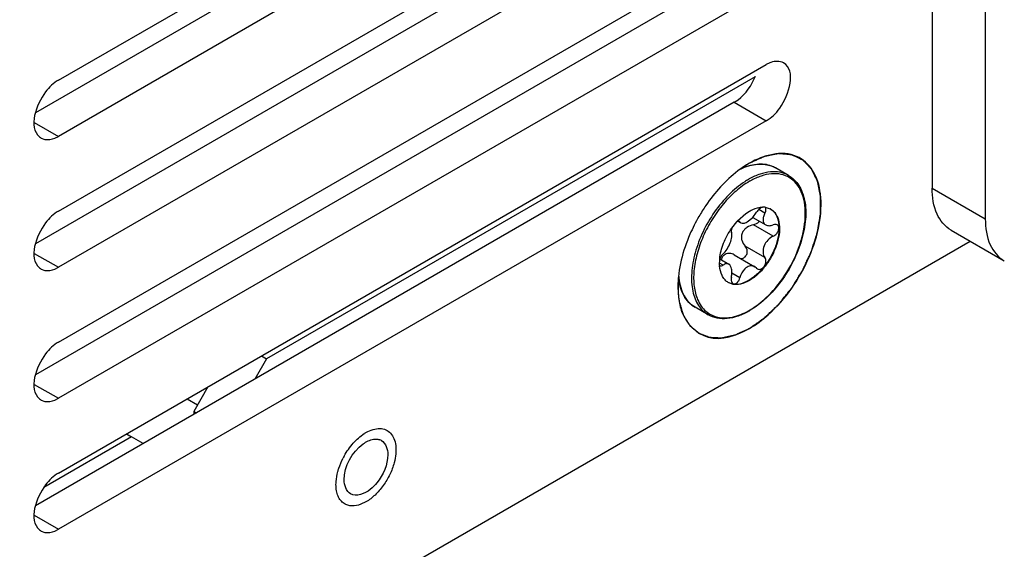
# Model space of a CAD drawing. Header units: inches. Extents: x 0 to 34, y 0 to 22.
# Tile 64 of 127: x 7.78 to 8.102, y 7.281 to 7.455. Entities that reach past the tile are written whole.
import ezdxf

# ---------------------------------------------------------------- set-up
doc = ezdxf.new("R2010")
doc.units = ezdxf.units.IN
doc.header["$LTSCALE"] = 1.87
doc.header["$MEASUREMENT"] = 0
doc.layers.get('0').update_dxf_attribs({"linetype": 'CONTINUOUS'})
doc.layers.add('02___PRT_ALL_AXES', color=7, linetype='CONTINUOUS')
doc.layers.add('COSMETIC', color=7, linetype='CONTINUOUS')

msp = doc.modelspace()

# ---------------------------------------------------------------- linework, layer by layer
at = {"color": 7, "linetype": 'CONTINUOUS'}
for p, q in [((8.0786563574, 9.0783287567), (8.0786563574, 7.3995501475)), ((8.0207129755, 7.4360260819), (7.8608716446, 7.3437357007)), ((8.0317089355, 7.4037313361), (8.0316907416, 7.403741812)), ((8.0786563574, 7.3995501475), (8.0960556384, 7.3895040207)), ((8.0149711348, 7.3888528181), (8.0177362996, 7.39131424)), ((8.0177362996, 7.39131424), (8.0188919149, 7.3920603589)), ((8.0199380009, 7.3900406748), (8.0211906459, 7.391696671)), ((8.0239620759, 7.3914492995), (8.0219243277, 7.3926258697)), ((8.0240303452, 7.3933496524), (8.0256554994, 7.3928443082)), ((8.0130828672, 7.3865076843), (8.0147575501, 7.3886184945)), ((8.0151262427, 7.3887630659), (8.0147586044, 7.3886188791)), ((8.015125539, 7.388761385), (8.0160784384, 7.3882111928)), ((8.0155699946, 7.3887171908), (8.0151262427, 7.3887630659)), ((8.0157388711, 7.3885488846), (8.015337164, 7.3887808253)), ((8.0157388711, 7.3885488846), (8.0155699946, 7.3887171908)), ((8.0157388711, 7.3885488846), (8.016077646, 7.3882116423)), ((8.0181159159, 7.3885662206), (8.0199380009, 7.3900406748)), ((8.0199374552, 7.3900414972), (8.0241978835, 7.3875815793)), ((8.0202271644, 7.3876068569), (8.0216547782, 7.3882927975)), ((8.0266879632, 7.3838764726), (8.0202271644, 7.3876068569)), ((8.0216547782, 7.3882927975), (8.0221169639, 7.3887832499)), ((8.084868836, 7.3858180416), (8.102268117, 7.3757719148)), ((5.6845152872, 5.9927089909), (8.0910821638, 7.382230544)), ((8.013897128, 7.3777560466), (8.0206062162, 7.3738823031)), ((8.0239620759, 7.3768509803), (8.017501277, 7.3805813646)), ((8.0179153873, 7.3799893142), (8.017501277, 7.3805813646)), ((8.0102415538, 7.3743805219), (8.009082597, 7.375049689)), ((8.0090942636, 7.3744350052), (8.009136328, 7.3763225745)), ((8.0090973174, 7.3744363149), (8.0093315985, 7.3741920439)), ((8.0091744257, 7.3764244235), (8.0120970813, 7.3747369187)), ((8.0157388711, 7.3702554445), (8.0131322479, 7.3717604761)), ((8.0211906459, 7.3734032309), (8.0206052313, 7.3738828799)), ((8.0211906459, 7.3734032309), (8.0214838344, 7.3731631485)), ((8.0132998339, 7.3681894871), (8.0119521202, 7.3687112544)), ((8.0119837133, 7.3686998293), (8.0133254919, 7.3682495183)), ((7.8934083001, 7.2969458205), (7.8917049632, 7.2961343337))]:
    msp.add_line(p, q, dxfattribs=at)
at = {"color": 3, "linetype": 'CONTINUOUS'}
msp.add_line((8.0960556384, 9.0682826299), (8.0960556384, 7.3895040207), dxfattribs=at)
at = {"color": 7, "linetype": 'CONTINUOUS'}
for centre, radius, start, end in [((8.0250404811, 7.3865442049), 0.0212742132, 113.7432828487, 116.0115502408), ((8.023011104, 7.3985299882), 0.0088537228, 64.7991871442, 65.5808502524), ((8.0230360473, 7.398582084), 0.0087959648, 60.0030363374, 64.8017095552), ((8.0273178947, 7.3961265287), 0.00878146, 60.1347025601, 60.951207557), ((8.0314653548, 7.3800591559), 0.0258318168, 120.0141311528, 123.1453646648), ((8.0308089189, 7.381186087), 0.0245276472, 119.2102646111, 120.0031452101), ((8.0309276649, 7.3809803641), 0.0240692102, 119.2099226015, 120.0031470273), ((8.0232827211, 7.3875630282), 0.005835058, 84.2451874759, 90.9704792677), ((8.0235815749, 7.3927424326), 0.0006861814, 60.0171525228, 65.3761140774), ((8.0233098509, 7.3878954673), 0.0055015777, 83.5504864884, 84.1791479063), ((8.0233171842, 7.3879596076), 0.0054370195, 82.4629301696, 83.5513525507), ((8.0235151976, 7.3887359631), 0.0046324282, 59.9957442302, 62.4820872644), ((8.0304637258, 7.3745169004), 0.0211077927, 137.2206713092, 138.0813142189), ((8.020842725, 7.3750236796), 0.0117632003, 182.8684929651, 184.109560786), ((8.0244194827, 7.3749559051), 0.0153441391, 174.461864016, 174.8900166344), ((8.0135170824, 7.3748480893), 0.0046202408, 160.0504454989, 161.3661374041), ((8.020585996, 7.3750060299), 0.0115058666, 184.1135139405, 184.2814044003), ((8.0169309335, 7.3724980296), 0.0212752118, 183.994903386, 186.2467593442), ((8.0142680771, 7.3727215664), 0.0046310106, 235.9053955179, 239.9935478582), ((8.0142671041, 7.3734216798), 0.005257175, 259.6820807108, 261.2394302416), ((8.0068561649, 7.380478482), 0.0240692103, 299.2099226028, 300.0031470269), ((8.0063137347, 7.3810169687), 0.0249508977, 300.0021760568, 300.4659275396), ((7.9002350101, 7.3077946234), 0.0136437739, 120.023389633, 122.8458830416), ((7.9071989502, 7.3003110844), 0.023938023, 150.9602996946, 152.8883440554)]:
    msp.add_arc(centre, radius, start, end, dxfattribs=at)
for points, knots in [([(8.016361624, 7.4061004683), (8.0169686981, 7.406362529), (8.0192481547, 7.4072206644), (8.021746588, 7.4075948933), (8.0235162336, 7.407425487)], [0, 0, 0, 0, 0.2711085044, 1, 1, 1, 1]), ([(8.0266713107, 7.4065917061), (8.025955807, 7.4069165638), (8.0243867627, 7.4073876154), (8.0218507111, 7.4075018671), (8.0191568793, 7.4070502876), (8.0173743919, 7.4064132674), (8.0164746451, 7.4060177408)], [0, 0, 0, 0, 0.2244808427, 0.4619603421, 0.7192279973, 1, 1, 1, 1]), ([(8.0235162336, 7.407425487), (8.0242105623, 7.4073590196), (8.0255723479, 7.407094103), (8.0268458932, 7.4065391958), (8.0274336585, 7.4061998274)], [0, 0, 0, 0, 0.5068300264, 1, 1, 1, 1]), ([(8.0315817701, 7.4038033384), (8.0307321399, 7.4042752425), (8.0287948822, 7.4049550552), (8.0255934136, 7.4050377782), (8.0221824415, 7.4042450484), (8.0199582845, 7.403220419), (8.0188390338, 7.4025946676)], [0, 0, 0, 0, 0.2186775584, 0.4524992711, 0.7114791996, 1, 1, 1, 1]), ([(8.0188919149, 7.3596345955), (8.0214703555, 7.3611233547), (8.0263547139, 7.365227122), (8.0320653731, 7.3729982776), (8.0354117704, 7.3805269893), (8.0368697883, 7.3866717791), (8.0372734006, 7.39097478), (8.0369909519, 7.3949095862), (8.0360196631, 7.3983405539), (8.034364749, 7.4011398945), (8.0320543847, 7.4031617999), (8.0292018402, 7.4042663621), (8.0259843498, 7.4044125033), (8.022548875, 7.4036454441), (8.0203089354, 7.4026191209), (8.0191816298, 7.4019888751)], [0, 0, 0, 0, 0.1381047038, 0.291136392, 0.4443817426, 0.5164655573, 0.5833527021, 0.6440786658, 0.6984477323, 0.7473281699, 0.7928534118, 0.8381684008, 0.8864872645, 0.9400931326, 1, 1, 1, 1]), ([(8.0317089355, 7.4037313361), (8.0323749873, 7.4033467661), (8.0336349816, 7.4023853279), (8.0351510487, 7.4004834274), (8.0362820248, 7.3981732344), (8.0372965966, 7.3944926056), (8.0374502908, 7.3891519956), (8.03610272, 7.3823871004), (8.0333583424, 7.3755114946), (8.0294345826, 7.3690683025), (8.0246482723, 7.363570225), (8.0209003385, 7.3606497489), (8.0189644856, 7.3595110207)], [0, 0, 0, 0, 0.0441093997, 0.0897732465, 0.1383041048, 0.1906130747, 0.3077229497, 0.4405731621, 0.5838866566, 0.7301274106, 0.8711916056, 1, 1, 1, 1]), ([(8.0173414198, 7.4016877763), (8.0154639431, 7.4004634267), (8.0118515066, 7.3974317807), (8.0072596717, 7.3918695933), (8.0035348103, 7.3854600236), (8.0009694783, 7.3786977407), (7.9997592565, 7.3721038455), (7.9999765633, 7.366937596), (8.0009940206, 7.363404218), (8.0020961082, 7.3612047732), (8.0035500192, 7.3594036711), (8.0047477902, 7.3584937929), (8.0053789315, 7.3581293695)], [0, 0, 0, 0, 0.131699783, 0.2747582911, 0.4219593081, 0.5653472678, 0.69760721, 0.8135975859, 0.8651173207, 0.9126743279, 0.9571778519, 1, 1, 1, 1]), ([(8.0188919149, 7.4018242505), (8.0173242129, 7.400919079), (8.0142502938, 7.3986639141), (8.0101554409, 7.3944439), (8.0065555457, 7.3894424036), (8.0036581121, 7.3839444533), (8.0016269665, 7.3782625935), (8.0005793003, 7.3727139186), (8.0005739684, 7.3676072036), (8.0013389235, 7.3644650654), (8.0019287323, 7.3631024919)], [0, 0, 0, 0, 0.1202431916, 0.2514466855, 0.3891801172, 0.528158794, 0.6629245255, 0.7885440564, 0.9013780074, 1, 1, 1, 1]), ([(8.0848688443, 7.3858180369), (8.0828454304, 7.3869863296), (8.0793515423, 7.391362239), (8.0786563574, 7.3966853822), (8.0786563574, 7.3995501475)], [0, 0, 0, 0, 0.4492148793, 1, 1, 1, 1]), ([(8.0258557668, 7.3927269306), (8.0265252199, 7.3922941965), (8.0277174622, 7.390957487), (8.0285536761, 7.3882343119), (8.0285762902, 7.3849821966), (8.0278100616, 7.3814206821), (8.0263228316, 7.377816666), (8.0242302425, 7.3744518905), (8.0217014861, 7.3715950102), (8.0197318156, 7.3700843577), (8.0187179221, 7.3694989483)], [0, 0, 0, 0, 0.087295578, 0.1877061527, 0.305844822, 0.4398918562, 0.5841082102, 0.7307870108, 0.8717880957, 1, 1, 1, 1]), ([(8.0188919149, 7.3920603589), (8.0192512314, 7.3922678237), (8.0205874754, 7.3929580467), (8.022092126, 7.3933799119), (8.0231838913, 7.3933972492)], [0, 0, 0, 0, 0.2753558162, 1, 1, 1, 1]), ([(8.0258317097, 7.3927475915), (8.0261738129, 7.3925500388), (8.0268222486, 7.3920535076), (8.0278997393, 7.390690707), (8.0287025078, 7.3883521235), (8.0287735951, 7.3850924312), (8.0280424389, 7.3814975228), (8.0265660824, 7.3778465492), (8.0244653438, 7.3744294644), (8.0219130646, 7.3715260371), (8.019919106, 7.3699915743), (8.0188919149, 7.3693984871)], [0, 0, 0, 0, 0.0428775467, 0.0875260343, 0.1869334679, 0.3042500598, 0.4379793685, 0.5823885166, 0.7296076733, 0.8712612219, 1, 1, 1, 1]), ([(8.0231831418, 7.3933950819), (8.0227817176, 7.3932940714), (8.0220041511, 7.3927949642), (8.0214302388, 7.3921048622), (8.0211906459, 7.391696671)], [0, 0, 0, 0, 0.4665399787, 1, 1, 1, 1]), ([(8.0239620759, 7.3914492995), (8.0237548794, 7.3910680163), (8.0234318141, 7.3903195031), (8.0232501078, 7.3891921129), (8.0234780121, 7.3881920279), (8.0239381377, 7.3877315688), (8.024194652, 7.3875834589)], [0, 0, 0, 0, 0.3051982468, 0.568482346, 0.7916767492, 1, 1, 1, 1]), ([(8.0239620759, 7.3914492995), (8.0240657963, 7.391640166), (8.0242271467, 7.3920135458), (8.024321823, 7.3925666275), (8.0242403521, 7.3930446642), (8.024038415, 7.393270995), (8.0239244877, 7.3933367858)], [0, 0, 0, 0, 0.3163939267, 0.5871094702, 0.8083829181, 1, 1, 1, 1]), ([(8.016077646, 7.3882116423), (8.0163313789, 7.3880651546), (8.0168672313, 7.3880466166), (8.017540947, 7.3882637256), (8.0179193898, 7.3884527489), (8.0181159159, 7.3885662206)], [0, 0, 0, 0, 0.4111021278, 0.6815773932, 1, 1, 1, 1]), ([(8.0202271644, 7.3876068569), (8.0194408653, 7.3874460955), (8.0182794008, 7.3869765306), (8.0170656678, 7.3858964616), (8.0164312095, 7.3848518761), (8.0161954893, 7.383672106), (8.0163883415, 7.3821448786), (8.0169884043, 7.381118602), (8.017501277, 7.3805813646)], [0, 0, 0, 0, 0.2564068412, 0.3861052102, 0.5141072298, 0.6396366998, 0.7627063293, 1, 1, 1, 1]), ([(8.024194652, 7.3875834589), (8.0245305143, 7.3873895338), (8.02540845, 7.3872092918), (8.0262548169, 7.3874070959), (8.0266879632, 7.3875715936)], [0, 0, 0, 0, 0.4556470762, 1, 1, 1, 1]), ([(8.0279508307, 7.3875563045), (8.0277785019, 7.3876557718), (8.0273354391, 7.3877542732), (8.0269052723, 7.3876541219), (8.0266879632, 7.3875715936)], [0, 0, 0, 0, 0.4612013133, 1, 1, 1, 1]), ([(8.0266879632, 7.3838764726), (8.0270715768, 7.3840436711), (8.0277650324, 7.3845808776), (8.0283234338, 7.3854966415), (8.0285053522, 7.3862852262), (8.0284854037, 7.3868196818), (8.0283045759, 7.3872717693), (8.0280762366, 7.3874839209), (8.0279508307, 7.3875563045)], [0, 0, 0, 0, 0.2752124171, 0.5582571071, 0.6876597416, 0.8028836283, 0.9047720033, 1, 1, 1, 1]), ([(8.0091469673, 7.3764367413), (8.0093160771, 7.3781809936), (8.0102611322, 7.3817423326), (8.0120031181, 7.384968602), (8.0130828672, 7.3865076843)], [0, 0, 0, 0, 0.4824320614, 1, 1, 1, 1]), ([(8.0102415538, 7.3780756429), (8.0107528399, 7.3785139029), (8.0116529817, 7.3796678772), (8.0126016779, 7.3815729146), (8.0131047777, 7.3832434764), (8.0131621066, 7.3844200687), (8.0130592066, 7.3849066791), (8.0129674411, 7.3851011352)], [0, 0, 0, 0, 0.2578880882, 0.5508194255, 0.8139856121, 0.9176562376, 1, 1, 1, 1]), ([(8.0130844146, 7.3865052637), (8.0129865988, 7.3862457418), (8.0128593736, 7.3857852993), (8.0128820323, 7.3852821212), (8.0129674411, 7.3851011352)], [0, 0, 0, 0, 0.5808608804, 1, 1, 1, 1]), ([(8.0266879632, 7.3838764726), (8.0260186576, 7.3835847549), (8.0247742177, 7.3826795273), (8.0235379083, 7.3807904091), (8.0231549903, 7.3786734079), (8.0235896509, 7.3773349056), (8.0239620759, 7.3768509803)], [0, 0, 0, 0, 0.2591369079, 0.5305283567, 0.783267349, 1, 1, 1, 1]), ([(8.0102415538, 7.3780756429), (8.0100075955, 7.3778751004), (8.0095879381, 7.3773520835), (8.0092942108, 7.376755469), (8.0091740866, 7.3764244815)], [0, 0, 0, 0, 0.4667055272, 1, 1, 1, 1]), ([(8.0109520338, 7.3779250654), (8.0106400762, 7.377744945), (8.0100795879, 7.377213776), (8.0097502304, 7.3765308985), (8.0096218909, 7.3761661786)], [0, 0, 0, 0, 0.4823140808, 1, 1, 1, 1]), ([(8.0138955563, 7.3777569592), (8.0134447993, 7.3780172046), (8.0126829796, 7.378285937), (8.0116491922, 7.3782319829), (8.0111689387, 7.3780503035), (8.0109520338, 7.3779250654)], [0, 0, 0, 0, 0.5085515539, 0.7552805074, 1, 1, 1, 1]), ([(8.0159646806, 7.3765615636), (8.0163269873, 7.3765321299), (8.0171190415, 7.3767156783), (8.017955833, 7.3776128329), (8.0182715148, 7.3788162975), (8.01809043, 7.3796360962), (8.0179153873, 7.3799893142)], [0, 0, 0, 0, 0.2326265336, 0.4855244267, 0.7477193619, 1, 1, 1, 1]), ([(8.012094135, 7.3747386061), (8.0119670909, 7.3748119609), (8.0116769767, 7.3749143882), (8.0111981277, 7.3748902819), (8.0107059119, 7.3747053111), (8.0103968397, 7.3745012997), (8.0102415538, 7.3743805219)], [0, 0, 0, 0, 0.2200614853, 0.4483008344, 0.7048977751, 1, 1, 1, 1]), ([(8.0129674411, 7.370502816), (8.0130670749, 7.3709596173), (8.013177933, 7.3718549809), (8.013082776, 7.3733273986), (8.0126254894, 7.3744318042), (8.012094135, 7.3747386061)], [0, 0, 0, 0, 0.3112493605, 0.5915383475, 1, 1, 1, 1]), ([(8.0214838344, 7.3731631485), (8.0216474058, 7.3730686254), (8.0220493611, 7.3729609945), (8.0226842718, 7.3731035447), (8.0232831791, 7.3734946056), (8.0237896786, 7.3740794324), (8.0241481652, 7.3747935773), (8.024367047, 7.3757361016), (8.0242300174, 7.3765028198), (8.0239620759, 7.3768509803)], [0, 0, 0, 0, 0.1015121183, 0.2129191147, 0.3398999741, 0.4797211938, 0.6242722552, 0.7639350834, 1, 1, 1, 1]), ([(8.0116721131, 7.3688865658), (8.0113012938, 7.3691375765), (8.0106096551, 7.3697712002), (8.0095317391, 7.3714872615), (8.0091932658, 7.3730647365), (8.0091122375, 7.3741470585)], [0, 0, 0, 0, 0.2229146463, 0.4596972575, 1, 1, 1, 1]), ([(8.0093315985, 7.3741920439), (8.0094542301, 7.3741212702), (8.0098107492, 7.3740917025), (8.0100975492, 7.3742685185), (8.0102415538, 7.3743805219)], [0, 0, 0, 0, 0.4369721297, 1, 1, 1, 1]), ([(8.0181159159, 7.3737887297), (8.0178299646, 7.373623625), (8.0166892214, 7.3727183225), (8.0160127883, 7.3713322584), (8.0157388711, 7.3702554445)], [0, 0, 0, 0, 0.2290940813, 1, 1, 1, 1]), ([(8.0206052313, 7.3738828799), (8.0202492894, 7.3740883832), (8.0193600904, 7.374303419), (8.0185055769, 7.374013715), (8.0181159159, 7.3737887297)], [0, 0, 0, 0, 0.4773840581, 1, 1, 1, 1]), ([(8.0011036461, 7.3605978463), (8.0003485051, 7.3610338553), (7.9989279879, 7.3621579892), (7.9972933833, 7.3644235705), (7.9961637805, 7.3671879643), (7.9957710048, 7.3692153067), (7.9956492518, 7.370279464)], [0, 0, 0, 0, 0.2273425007, 0.464862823, 0.7207416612, 1, 1, 1, 1]), ([(7.9957820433, 7.3701830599), (7.9958986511, 7.3691198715), (7.9962789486, 7.3671012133), (7.9973839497, 7.3643571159), (7.998980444, 7.3621244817), (8.0003679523, 7.361022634), (8.0011036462, 7.3605978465)], [0, 0, 0, 0, 0.2825690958, 0.5394105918, 0.7755636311, 1, 1, 1, 1]), ([(8.0129674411, 7.370502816), (8.0129175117, 7.3702738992), (8.0128138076, 7.3695434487), (8.0130258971, 7.3686033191), (8.0134829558, 7.368339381)], [0, 0, 0, 0, 0.3074413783, 1, 1, 1, 1]), ([(8.0188919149, 7.3693984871), (8.0179807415, 7.3688723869), (8.0161755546, 7.3680849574), (8.0141660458, 7.3679960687), (8.0132998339, 7.3681894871)], [0, 0, 0, 0, 0.5424308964, 1, 1, 1, 1]), ([(8.0134664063, 7.368225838), (8.0138682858, 7.3681638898), (8.0157031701, 7.368095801), (8.0174923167, 7.3687912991), (8.0187179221, 7.3694989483)], [0, 0, 0, 0, 0.2231932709, 1, 1, 1, 1]), ([(8.0134829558, 7.368339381), (8.0135719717, 7.3682879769), (8.0137765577, 7.3682168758), (8.0142480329, 7.3682410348), (8.0148505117, 7.3685999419), (8.0154082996, 7.3693186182), (8.0156554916, 7.3699276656), (8.0157388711, 7.3702554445)], [0, 0, 0, 0, 0.0926230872, 0.1895890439, 0.4168265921, 0.6952413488, 1, 1, 1, 1]), ([(8.0019287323, 7.3631024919), (8.002247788, 7.3623654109), (8.0030026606, 7.3609885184), (8.0045392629, 7.359265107), (8.0064059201, 7.3580142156), (8.0093363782, 7.3570017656), (8.0136950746, 7.3571779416), (8.0169566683, 7.3585499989), (8.0186022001, 7.3594699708)], [0, 0, 0, 0, 0.1233743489, 0.2391583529, 0.3513732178, 0.4647313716, 0.7104105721, 1, 1, 1, 1]), ([(8.0187900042, 7.3594093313), (8.0176262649, 7.3587374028), (8.0153039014, 7.3576331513), (8.011718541, 7.3567732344), (8.0083275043, 7.3568641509), (8.0062759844, 7.357611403), (8.0053789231, 7.358129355)], [0, 0, 0, 0, 0.2865090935, 0.5446462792, 0.7791462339, 1, 1, 1, 1]), ([(7.8934083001, 7.3196076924), (7.8941434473, 7.3200321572), (7.8956035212, 7.3206995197), (7.8978573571, 7.3210719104), (7.8999164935, 7.3206716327), (7.9015842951, 7.3194715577), (7.902700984, 7.317614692), (7.9032491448, 7.3152713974), (7.9032408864, 7.3125666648), (7.9028871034, 7.3106908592), (7.9026296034, 7.3097253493)], [0, 0, 0, 0, 0.1354084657, 0.2535001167, 0.3589050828, 0.4611997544, 0.5714504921, 0.6971540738, 0.8406057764, 1, 1, 1, 1]), ([(7.8862703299, 7.3119309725), (7.8871069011, 7.3134378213), (7.889018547, 7.3161633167), (7.8915080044, 7.3184012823), (7.892834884, 7.3192572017)], [0, 0, 0, 0, 0.5218787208, 1, 1, 1, 1]), ([(7.8841869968, 7.3068281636), (7.8842857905, 7.3071985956), (7.8847348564, 7.3087056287), (7.8853495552, 7.3101621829), (7.8858912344, 7.3112202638)], [0, 0, 0, 0, 0.2438715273, 1, 1, 1, 1]), ([(7.8835951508, 7.3025764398), (7.8835942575, 7.3029155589), (7.883646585, 7.3043488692), (7.8839050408, 7.3057709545), (7.8841869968, 7.3068281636)], [0, 0, 0, 0, 0.2366040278, 1, 1, 1, 1]), ([(7.9026296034, 7.3097253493), (7.9022765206, 7.3084014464), (7.9012861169, 7.3057865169), (7.8991641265, 7.3022140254), (7.8965426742, 7.2991689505), (7.894475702, 7.297562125), (7.8934083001, 7.2969458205)], [0, 0, 0, 0, 0.2552501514, 0.5173943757, 0.7703885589, 1, 1, 1, 1]), ([(7.886270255, 7.2963798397), (7.8858421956, 7.2966565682), (7.8850473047, 7.2973852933), (7.8842038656, 7.2988426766), (7.8836988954, 7.3006159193), (7.8835969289, 7.3019014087), (7.8835951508, 7.3025764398)], [0, 0, 0, 0, 0.2179415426, 0.4519710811, 0.7113746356, 1, 1, 1, 1]), ([(7.8917049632, 7.2961343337), (7.8907685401, 7.2957841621), (7.8893012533, 7.2954730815), (7.8874345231, 7.2957751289), (7.8866296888, 7.2961474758), (7.886270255, 7.2963798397)], [0, 0, 0, 0, 0.533776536, 0.7714864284, 1, 1, 1, 1])]:
    msp.add_open_spline(points, degree=3, knots=knots, dxfattribs=at)
at = {"color": 3, "linetype": 'CONTINUOUS'}
msp.add_open_spline([(8.0960556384, 7.3895040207), (8.0960556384, 7.3866392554), (8.0967508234, 7.3813161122), (8.1002447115, 7.3769402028), (8.1022681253, 7.3757719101)], degree=3, knots=[0, 0, 0, 0, 0.5507851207, 1, 1, 1, 1], dxfattribs=at)
at = {"color": 7, "linetype": 'CONTINUOUS'}
msp.add_open_spline([(7.9956492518, 7.370279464), (7.9956484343, 7.3702866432), (7.9956476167, 7.3702938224), (7.9956467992, 7.3703010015)], degree=3, dxfattribs=at)
at = {"layer": '02___PRT_ALL_AXES', "color": 7, "linetype": 'CONTINUOUS'}
for p, q in [((7.7927931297, 7.4349172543), (8.0243706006, 7.5686271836)), ((8.0243706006, 7.5502566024), (7.7927931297, 7.4165466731)), ((7.7927931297, 7.3920525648), (8.0243706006, 7.5257624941)), ((8.0243706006, 7.5073919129), (7.7927931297, 7.3736819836)), ((7.7927931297, 7.3491878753), (8.0243706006, 7.4828978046)), ((8.0243706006, 7.4645272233), (7.7927931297, 7.330817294)), ((7.7927931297, 7.3063231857), (8.0243706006, 7.440033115)), ((8.0139310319, 7.4276902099), (8.0243706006, 7.4216625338)), ((7.7848669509, 7.4211231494), (7.7927931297, 7.4165466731)), ((8.0243706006, 7.4216625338), (7.7927931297, 7.2879526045)), ((7.7915653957, 7.4159495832), (7.7927931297, 7.4165466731)), ((7.7871598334, 7.4159940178), (7.7883193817, 7.4155537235)), ((8.0317089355, 7.4037313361), (8.0274336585, 7.4061998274)), ((7.7848669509, 7.3782584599), (7.7927931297, 7.3736819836)), ((7.7871598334, 7.3731293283), (7.7883193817, 7.372689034)), ((7.7915653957, 7.3730848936), (7.7927931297, 7.3736819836)), ((7.9954724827, 7.3672073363), (7.9956716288, 7.3638131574)), ((8.0053789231, 7.358129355), (8.0011036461, 7.3605978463)), ((7.8608716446, 7.3437357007), (7.8570436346, 7.3371053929)), ((7.8592304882, 7.3446832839), (7.8608716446, 7.3437357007)), ((7.7848669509, 7.3353937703), (7.7927931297, 7.330817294)), ((7.7871598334, 7.3302646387), (7.7883193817, 7.3298243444)), ((7.7915653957, 7.3302202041), (7.7927931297, 7.330817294)), ((7.8349504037, 7.3306642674), (7.8382915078, 7.3287351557)), ((7.8370346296, 7.326558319), (7.8379056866, 7.3260553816)), ((7.8166774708, 7.3182185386), (7.7879975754, 7.3016591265)), ((7.8150363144, 7.3191661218), (7.8166774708, 7.3182185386)), ((7.8205054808, 7.3160087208), (7.8166774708, 7.3182185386)), ((7.7848669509, 7.2925290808), (7.7927931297, 7.2879526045)), ((7.7915653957, 7.2873555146), (7.7927931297, 7.2879526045)), ((7.7871598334, 7.2873999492), (7.7883193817, 7.2869596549))]:
    msp.add_line(p, q, dxfattribs=at)
at = {"layer": '02___PRT_ALL_AXES', "color": 3, "linetype": 'CONTINUOUS'}
for p, q in [((8.0139310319, 7.5562842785), (7.785261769, 7.424253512)), ((8.0139310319, 7.513419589), (7.785261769, 7.3813888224)), ((8.0139310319, 7.4705548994), (7.785261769, 7.3385241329)), ((8.0139310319, 7.4276902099), (7.785261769, 7.2956594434)), ((8.0139310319, 7.4276902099), (8.015158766, 7.4285108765)), ((7.8416328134, 7.334522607), (7.8370346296, 7.326558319)), ((7.8370346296, 7.326558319), (7.8370346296, 7.3255524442))]:
    msp.add_line(p, q, dxfattribs=at)
at = {"layer": '02___PRT_ALL_AXES', "color": 7, "linetype": 'CONTINUOUS'}
for centre, radius, start, end in [((7.7890516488, 7.4192532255), 0.0037684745, 228.8869128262, 239.8668691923), ((8.0515955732, 7.3618594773), 0.0568784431, 145.6773322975, 150.011124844), ((7.7890516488, 7.3763885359), 0.0037684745, 228.8869128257, 239.8668691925), ((7.7890516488, 7.3335238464), 0.0037684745, 228.8869128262, 239.866869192), ((7.8967507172, 7.3140615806), 0.0034071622, 60.0322894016, 68.7846021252), ((7.7890516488, 7.2906591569), 0.0037684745, 228.8869128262, 239.866869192)]:
    msp.add_arc(centre, radius, start, end, dxfattribs=at)
for points, knots in [([(8.0300038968, 7.4405857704), (8.0288255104, 7.4412693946), (8.026578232, 7.4411583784), (8.0248634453, 7.4403176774), (8.0243706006, 7.440033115)], [0, 0, 0, 0, 0.7053484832, 1, 1, 1, 1]), ([(8.0243706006, 7.4216625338), (8.0261100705, 7.422666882), (8.0309799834, 7.4270794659), (8.0342928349, 7.4380976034), (8.0300038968, 7.4405857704)], [0, 0, 0, 0, 0.2883009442, 1, 1, 1, 1]), ([(7.7927931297, 7.4349172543), (7.7911408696, 7.43396326), (7.786330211, 7.42953031), (7.7828590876, 7.4196527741), (7.7865736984, 7.416414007)], [0, 0, 0, 0, 0.2790882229, 1, 1, 1, 1]), ([(8.0250193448, 7.3581711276), (8.0307754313, 7.363291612), (8.0375434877, 7.3731240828), (8.04204925, 7.3872640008), (8.0426805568, 7.3971378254), (8.0403995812, 7.4054148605), (8.0323224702, 7.4128213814), (8.0233932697, 7.4103694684), (8.0188942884, 7.4077723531)], [0, 0, 0, 0, 0.3083877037, 0.4590625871, 0.591108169, 0.6996543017, 0.7920553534, 1, 1, 1, 1]), ([(8.0188919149, 7.4077709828), (8.0175667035, 7.4070058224), (8.0120515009, 7.4032474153), (8.0075125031, 7.3981652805), (8.0046210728, 7.3939305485)], [0, 0, 0, 0, 0.2298376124, 1, 1, 1, 1]), ([(7.7927931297, 7.3920525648), (7.7911408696, 7.3910985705), (7.786330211, 7.3866656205), (7.7828590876, 7.3767880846), (7.7865736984, 7.3735493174)], [0, 0, 0, 0, 0.2790882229, 1, 1, 1, 1]), ([(8.0023318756, 7.3902891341), (8.0012537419, 7.3884209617), (7.9976282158, 7.3812222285), (7.9954724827, 7.3731231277), (7.9954724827, 7.3672073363)], [0, 0, 0, 0, 0.2671894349, 1, 1, 1, 1]), ([(7.9967802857, 7.3590533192), (7.9981358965, 7.3553444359), (8.0054488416, 7.3480021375), (8.0148923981, 7.3513785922), (8.0188919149, 7.3536878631)], [0, 0, 0, 0, 0.4609288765, 1, 1, 1, 1]), ([(7.7927931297, 7.3491878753), (7.7911408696, 7.348233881), (7.786330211, 7.3438009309), (7.7828590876, 7.333923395), (7.7865736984, 7.3306846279)], [0, 0, 0, 0, 0.2790882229, 1, 1, 1, 1]), ([(7.8862745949, 7.3041578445), (7.8862745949, 7.3085893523), (7.88947561, 7.3145492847), (7.8946421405, 7.3172356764), (7.8958597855, 7.3174256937)], [0, 0, 0, 0, 0.7824141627, 1, 1, 1, 1]), ([(7.8958597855, 7.3174256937), (7.8962275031, 7.3174830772), (7.8969513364, 7.3175211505), (7.8976622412, 7.3173627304), (7.8979836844, 7.3172378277)], [0, 0, 0, 0, 0.5190446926, 1, 1, 1, 1]), ([(7.7927931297, 7.3063231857), (7.7911408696, 7.3053691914), (7.786330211, 7.3009362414), (7.7828590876, 7.2910587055), (7.7865736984, 7.2878199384)], [0, 0, 0, 0, 0.2790882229, 1, 1, 1, 1]), ([(7.8969751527, 7.3032027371), (7.8963286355, 7.3023990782), (7.8942302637, 7.3001142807), (7.8902694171, 7.2984410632), (7.8883639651, 7.2995402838)], [0, 0, 0, 0, 0.319209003, 1, 1, 1, 1])]:
    msp.add_open_spline(points, degree=3, knots=knots, dxfattribs=at)
at = {"layer": '02___PRT_ALL_AXES', "color": 3, "linetype": 'CONTINUOUS'}
msp.add_open_spline([(8.015158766, 7.4285108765), (8.017703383, 7.4304429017), (8.0196583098, 7.4332707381), (8.020814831, 7.4362490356)], degree=3, dxfattribs=at)
at = {"layer": '02___PRT_ALL_AXES', "color": 7, "linetype": 'CONTINUOUS'}
for points in [[(7.7883193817, 7.4155537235), (7.7893864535, 7.4153312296), (7.7905517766, 7.4155486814), (7.7915653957, 7.4159495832)], [(7.7883193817, 7.372689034), (7.7893864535, 7.3724665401), (7.7905517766, 7.3726839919), (7.7915653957, 7.3730848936)], [(7.9956716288, 7.3638131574), (7.9958683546, 7.3621959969), (7.9962210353, 7.3605834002), (7.9967802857, 7.3590533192)], [(8.0188919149, 7.3536878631), (8.0210836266, 7.35495333), (8.0231284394, 7.3564890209), (8.0250193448, 7.3581711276)], [(7.7883193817, 7.3298243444), (7.7893864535, 7.3296018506), (7.7905517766, 7.3298193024), (7.7915653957, 7.3302202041)], [(7.8984526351, 7.3170132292), (7.8999160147, 7.3161690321), (7.9005420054, 7.3140850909), (7.9005420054, 7.3123956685)], [(7.9005420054, 7.3123956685), (7.9005420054, 7.309108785), (7.899035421, 7.3057637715), (7.8969751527, 7.3032027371)], [(7.8883639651, 7.2995402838), (7.8869005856, 7.3003844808), (7.8862745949, 7.302468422), (7.8862745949, 7.3041578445)], [(7.7883193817, 7.2869596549), (7.7893864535, 7.286737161), (7.7905517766, 7.2869546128), (7.7915653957, 7.2873555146)]]:
    msp.add_open_spline(points, degree=3, dxfattribs=at)
at = {"layer": 'COSMETIC', "color": 7, "linetype": 'CONTINUOUS'}
for p, q in [((8.0182195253, 7.4073314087), (8.0169351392, 7.4065062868)), ((8.0188919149, 7.4077308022), (8.0182195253, 7.4073314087)), ((8.0189113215, 7.407741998), (8.0188919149, 7.4077308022)), ((8.0163290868, 7.4060884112), (8.0161488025, 7.4059605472)), ((8.0169351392, 7.4065062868), (8.0163290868, 7.4060884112)), ((7.9956353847, 7.3701238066), (7.9955186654, 7.3680764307)), ((7.9956438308, 7.3702199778), (7.9956353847, 7.3701238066))]:
    msp.add_line(p, q, dxfattribs=at)
for points, knots in [([(8.0188919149, 7.3537280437), (8.0192655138, 7.3539883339), (8.0200127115, 7.354508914), (8.0209467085, 7.3551596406), (8.0216939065, 7.3556802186), (8.0222543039, 7.3560706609), (8.0227213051, 7.3563960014), (8.0230481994, 7.356623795), (8.0232350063, 7.3567538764), (8.0233750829, 7.3568516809), (8.0234919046, 7.3569324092), (8.0235851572, 7.3569987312), (8.0236556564, 7.3570437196), (8.0237240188, 7.3571068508), (8.0238148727, 7.3571935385), (8.0239740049, 7.3573440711), (8.0242012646, 7.3575597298), (8.0244740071, 7.3578182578), (8.0247467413, 7.3580768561), (8.0251103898, 7.3584216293), (8.0255649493, 7.3588526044), (8.0261104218, 7.3593697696), (8.0266558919, 7.3598869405), (8.0271104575, 7.3603179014), (8.0274740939, 7.360662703), (8.0277468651, 7.3609212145), (8.0279740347, 7.361136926), (8.0281333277, 7.3612873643), (8.028223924, 7.361374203), (8.0283161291, 7.3614577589), (8.0284198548, 7.3615857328), (8.0285855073, 7.3617911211), (8.0287926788, 7.3620476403), (8.0290412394, 7.3623555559), (8.0293726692, 7.3627660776), (8.0297869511, 7.363279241), (8.0302840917, 7.3638950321), (8.0307812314, 7.3645108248), (8.0312783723, 7.3651266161), (8.0316926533, 7.3656397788), (8.0320240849, 7.3660503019), (8.0322312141, 7.3663068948), (8.0323969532, 7.3665121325), (8.0325004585, 7.3666404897), (8.0325834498, 7.3667429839), (8.0326517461, 7.3668605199), (8.0327781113, 7.3670591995), (8.0329550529, 7.3673466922), (8.0331689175, 7.3676901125), (8.0333823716, 7.3680339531), (8.0336671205, 7.3684922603), (8.0340230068, 7.369065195), (8.034450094, 7.3697526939), (8.0348771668, 7.3704402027), (8.0352330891, 7.3710131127), (8.0355177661, 7.3714714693), (8.0357314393, 7.3718151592), (8.0359089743, 7.3721018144), (8.036052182, 7.3723305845), (8.0361390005, 7.3724748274), (8.0362146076, 7.3725873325), (8.0362677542, 7.3727103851), (8.0363684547, 7.372922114), (8.036564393, 7.3733481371), (8.0368471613, 7.3739554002), (8.0371852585, 7.3746846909), (8.0375236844, 7.3754138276), (8.0378620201, 7.3761430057), (8.0382003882, 7.3768721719), (8.0384823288, 7.3774798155), (8.0387079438, 7.3779659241), (8.0388488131, 7.3782697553), (8.0389618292, 7.3785127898), (8.0390317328, 7.3786647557), (8.0390821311, 7.378770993), (8.0391086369, 7.3788319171), (8.0391265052, 7.3788936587), (8.0391517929, 7.3789705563), (8.0392100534, 7.3791553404), (8.0392984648, 7.3794324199), (8.0394157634, 7.3798019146), (8.039533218, 7.3801713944), (8.0396897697, 7.3806640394), (8.0398854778, 7.3812798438), (8.0401203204, 7.38201881), (8.0403551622, 7.3827577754), (8.040550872, 7.3833735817), (8.0407074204, 7.3838662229), (8.040824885, 7.3842357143), (8.0409226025, 7.3845435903), (8.0410011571, 7.3847899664), (8.0410590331, 7.3849745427), (8.0411105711, 7.3851290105), (8.0411273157, 7.3852477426), (8.0411483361, 7.3853673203), (8.0411731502, 7.3855165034), (8.0412339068, 7.3858747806), (8.0413245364, 7.3864120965), (8.0414456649, 7.3871285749), (8.0415667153, 7.3878450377), (8.0416877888, 7.3885615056), (8.0418088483, 7.3892779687), (8.0419097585, 7.3898750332), (8.0419904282, 7.3903526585), (8.0420409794, 7.3906512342), (8.0420811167, 7.3908899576), (8.0421068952, 7.3910394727), (8.0421259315, 7.3911583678), (8.0421414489, 7.3912343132), (8.0421396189, 7.3912886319), (8.042140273, 7.3913440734), (8.0421402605, 7.3914405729), (8.0421408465, 7.3915787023), (8.0421414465, 7.3917995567), (8.0421423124, 7.3920756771), (8.0421433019, 7.3924069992), (8.0421446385, 7.3928487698), (8.0421463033, 7.3934009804), (8.0421483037, 7.3940636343), (8.0421503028, 7.3947262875), (8.042151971, 7.3952785), (8.0421533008, 7.3957202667), (8.0421543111, 7.3960516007), (8.0421551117, 7.3963276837), (8.0421558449, 7.3965486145), (8.0421560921, 7.3966865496), (8.0421566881, 7.396783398), (8.0421563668, 7.3968382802), (8.0421585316, 7.3968948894), (8.0421434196, 7.3969532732), (8.0421250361, 7.3970507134), (8.0421000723, 7.3971711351), (8.0420612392, 7.3973645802), (8.042012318, 7.3976061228), (8.0419342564, 7.3979927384), (8.0418366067, 7.3984759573), (8.0417194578, 7.3990558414), (8.0416023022, 7.3996357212), (8.0414851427, 7.4002155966), (8.0413875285, 7.4006988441), (8.0413093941, 7.4010854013), (8.0412606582, 7.4013270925), (8.0412214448, 7.4015202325), (8.0411974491, 7.401641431), (8.0411770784, 7.4017372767), (8.0411609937, 7.4018371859), (8.0411102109, 7.4019329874), (8.0410532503, 7.4020517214), (8.040975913, 7.4022087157), (8.0408797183, 7.4024054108), (8.0407640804, 7.4026412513), (8.0406099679, 7.4029557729), (8.0404173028, 7.4033489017), (8.0401861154, 7.4038206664), (8.0399549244, 7.4042924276), (8.0397622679, 7.404685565), (8.0396081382, 7.4050000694), (8.0394925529, 7.4052359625), (8.0393961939, 7.4054324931), (8.0393191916, 7.4055898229), (8.0392708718, 7.4056879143), (8.039232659, 7.4057669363), (8.0392077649, 7.4058150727), (8.0391901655, 7.4058564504), (8.039170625, 7.4058796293), (8.0391493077, 7.4059006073), (8.039107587, 7.4059436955), (8.0390446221, 7.4060078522), (8.0389608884, 7.4060936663), (8.038877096, 7.4061794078), (8.0387653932, 7.406293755), (8.0385699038, 7.4064938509), (8.0382906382, 7.4067797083), (8.0379555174, 7.4071227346), (8.0376203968, 7.4074657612), (8.0372852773, 7.4078087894), (8.0370060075, 7.4080946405), (8.0367825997, 7.4083233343), (8.0366150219, 7.4084948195), (8.0364894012, 7.4086235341), (8.0364055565, 7.4087091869), (8.0363707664, 7.4087451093), (8.0363425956, 7.4087733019), (8.0363223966, 7.408795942), (8.0362941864, 7.4088056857), (8.0362593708, 7.4088231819), (8.0362148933, 7.4088435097), (8.0361442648, 7.4088768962), (8.0360557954, 7.4089183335), (8.0359497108, 7.408968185), (8.0358082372, 7.4090346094), (8.0356314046, 7.409117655), (8.0353484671, 7.4092505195), (8.0349947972, 7.4094166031), (8.0345703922, 7.4096159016), (8.0341459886, 7.409815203), (8.0337923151, 7.4099812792), (8.0335093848, 7.4101141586), (8.0332971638, 7.4102137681), (8.0330850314, 7.4103135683), (8.0329079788, 7.4103961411), (8.0327933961, 7.4104508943), (8.0327399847, 7.4104750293), (8.0327056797, 7.4104939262), (8.0326532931, 7.4104970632), (8.0325916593, 7.4105034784), (8.0325090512, 7.410511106), (8.0324059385, 7.4105209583), (8.0322821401, 7.4105326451), (8.0321170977, 7.4105482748), (8.0318282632, 7.4105756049), (8.0314156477, 7.4106146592), (8.030920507, 7.4106615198), (8.0304253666, 7.4107083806), (8.0299302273, 7.410755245), (8.0295176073, 7.4107942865), (8.02918752, 7.4108255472), (8.0289811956, 7.4108450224), (8.0288161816, 7.4108607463), (8.0286922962, 7.4108721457), (8.0285894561, 7.4108828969), (8.0285166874, 7.4108879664), (8.0284763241, 7.4108946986), (8.0284297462, 7.4108818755), (8.0283736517, 7.4108725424), (8.0282827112, 7.4108538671), (8.0281694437, 7.410831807), (8.0280333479, 7.4108047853), (8.027851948, 7.4107689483), (8.0276251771, 7.4107240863), (8.0272623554, 7.4106523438), (8.0268088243, 7.4105626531), (8.0262645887, 7.4104550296), (8.0257203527, 7.4103474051), (8.0252668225, 7.4102577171), (8.0249039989, 7.4101859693), (8.0246318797, 7.4101321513), (8.0244051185, 7.4100873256), (8.0242236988, 7.4100514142), (8.0240876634, 7.4100246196), (8.023974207, 7.4100018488), (8.0238949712, 7.4099867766), (8.0238551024, 7.4099780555), (8.0238327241, 7.4099749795), (8.0238082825, 7.4099621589), (8.0237784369, 7.4099494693), (8.0237302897, 7.409927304), (8.0236462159, 7.4098893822), (8.0235260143, 7.4098347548), (8.0233818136, 7.4097693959), (8.0231895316, 7.409682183), (8.022949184, 7.4095731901), (8.0226607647, 7.4094423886), (8.0222762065, 7.4092679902), (8.0217955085, 7.4090499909), (8.0212186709, 7.4087883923), (8.0206418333, 7.4085267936), (8.0198727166, 7.4081779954), (8.019295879, 7.4079163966), (8.0189113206, 7.4077419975)], [0, 0, 0, 0, 0.015625, 0.03125, 0.0390625, 0.046875, 0.0546875, 0.05859375, 0.060546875, 0.0625, 0.064453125, 0.0654296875, 0.06640625, 0.0673828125, 0.068359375, 0.0703125, 0.07421875, 0.078125, 0.08203125, 0.0859375, 0.09375, 0.1015625, 0.109375, 0.1171875, 0.12109375, 0.125, 0.12890625, 0.130859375, 0.1318359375, 0.1328125, 0.134765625, 0.13671875, 0.140625, 0.14453125, 0.1484375, 0.15625, 0.1640625, 0.171875, 0.1796875, 0.1875, 0.19140625, 0.1953125, 0.197265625, 0.19921875, 0.2001953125, 0.201171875, 0.203125, 0.20703125, 0.2109375, 0.21484375, 0.21875, 0.2265625, 0.234375, 0.2421875, 0.25, 0.25390625, 0.2578125, 0.26171875, 0.263671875, 0.265625, 0.2666015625, 0.267578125, 0.26953125, 0.2734375, 0.28125, 0.2890625, 0.296875, 0.3046875, 0.3125, 0.3203125, 0.32421875, 0.328125, 0.330078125, 0.33203125, 0.3330078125, 0.3334960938, 0.333984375, 0.3349609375, 0.3359375, 0.33984375, 0.34375, 0.34765625, 0.3515625, 0.359375, 0.3671875, 0.375, 0.3828125, 0.38671875, 0.390625, 0.39453125, 0.396484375, 0.3984375, 0.400390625, 0.4013671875, 0.40234375, 0.404296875, 0.40625, 0.4140625, 0.421875, 0.4296875, 0.4375, 0.4453125, 0.453125, 0.45703125, 0.4609375, 0.462890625, 0.46484375, 0.4658203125, 0.466796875, 0.4672851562, 0.4677734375, 0.46875, 0.470703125, 0.47265625, 0.4765625, 0.48046875, 0.484375, 0.4921875, 0.5, 0.5078125, 0.515625, 0.51953125, 0.5234375, 0.52734375, 0.529296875, 0.53125, 0.5322265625, 0.5327148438, 0.533203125, 0.5341796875, 0.53515625, 0.537109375, 0.5390625, 0.54296875, 0.546875, 0.5546875, 0.5625, 0.5703125, 0.578125, 0.5859375, 0.58984375, 0.59375, 0.595703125, 0.59765625, 0.5986328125, 0.599609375, 0.6015625, 0.603515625, 0.60546875, 0.609375, 0.61328125, 0.6171875, 0.625, 0.6328125, 0.640625, 0.6484375, 0.65234375, 0.65625, 0.66015625, 0.662109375, 0.6640625, 0.6650390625, 0.666015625, 0.6665039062, 0.6669921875, 0.6674804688, 0.66796875, 0.669921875, 0.671875, 0.673828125, 0.67578125, 0.6796875, 0.6875, 0.6953125, 0.703125, 0.7109375, 0.71875, 0.72265625, 0.7265625, 0.73046875, 0.7314453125, 0.732421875, 0.7329101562, 0.7333984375, 0.7338867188, 0.734375, 0.7353515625, 0.736328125, 0.73828125, 0.740234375, 0.7421875, 0.74609375, 0.75, 0.7578125, 0.765625, 0.7734375, 0.78125, 0.78515625, 0.7890625, 0.79296875, 0.796875, 0.798828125, 0.7993164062, 0.7998046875, 0.80078125, 0.8017578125, 0.802734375, 0.8046875, 0.806640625, 0.80859375, 0.8125, 0.8203125, 0.828125, 0.8359375, 0.84375, 0.8515625, 0.85546875, 0.859375, 0.861328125, 0.86328125, 0.865234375, 0.8662109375, 0.8666992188, 0.8671875, 0.8681640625, 0.869140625, 0.87109375, 0.873046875, 0.875, 0.87890625, 0.8828125, 0.890625, 0.8984375, 0.90625, 0.9140625, 0.91796875, 0.921875, 0.92578125, 0.927734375, 0.9296875, 0.931640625, 0.9326171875, 0.9331054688, 0.9333496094, 0.93359375, 0.9340820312, 0.9345703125, 0.935546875, 0.9375, 0.939453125, 0.94140625, 0.9453125, 0.94921875, 0.953125, 0.9609375, 0.96875, 0.9765625, 0.984375, 1, 1, 1, 1]), ([(7.9955186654, 7.3680764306), (7.9955158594, 7.3678392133), (7.9955134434, 7.3675433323), (7.9955072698, 7.3671863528), (7.9955101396, 7.3669524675), (7.9955151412, 7.3667196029), (7.9955191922, 7.3664868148), (7.9955223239, 7.3663402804), (7.9955236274, 7.3662255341), (7.9955292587, 7.3661016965), (7.9955377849, 7.3659437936), (7.9955473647, 7.3657555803), (7.9955571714, 7.365567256), (7.9955651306, 7.3654096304), (7.9955718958, 7.3652852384), (7.9955759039, 7.3651872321), (7.9955839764, 7.3651072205), (7.9955933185, 7.3649942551), (7.9956054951, 7.3648551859), (7.9956198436, 7.3646874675), (7.9956344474, 7.3645196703), (7.9956459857, 7.364380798), (7.9956566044, 7.3642674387), (7.9956722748, 7.3641458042), (7.9956901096, 7.3639965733), (7.9957197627, 7.3637563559), (7.9957483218, 7.3635158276), (7.9957793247, 7.3632773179), (7.9958185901, 7.3630465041), (7.995864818, 7.3627553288), (7.99590267, 7.3625231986), (7.9959214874, 7.3624070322)], [0, 0, 0, 0, 0.125, 0.15625, 0.1875, 0.25, 0.28125, 0.3125, 0.328125, 0.34375, 0.375, 0.40625, 0.4375, 0.46875, 0.484375, 0.5, 0.515625, 0.53125, 0.5625, 0.59375, 0.625, 0.65625, 0.671875, 0.6875, 0.71875, 0.75, 0.8125, 0.84375, 0.875, 0.9375, 1, 1, 1, 1]), ([(7.9959214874, 7.3624070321), (7.9960154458, 7.3620926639), (7.9962033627, 7.3614639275), (7.9964382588, 7.3606780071), (7.9966261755, 7.3600492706), (7.9967671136, 7.3595777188), (7.9968845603, 7.3591847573), (7.9969785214, 7.3588703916), (7.997048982, 7.3586346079), (7.9971077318, 7.3584381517), (7.9971487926, 7.3583005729), (7.9971723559, 7.3582220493), (7.9971868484, 7.3581727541), (7.9971989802, 7.3581338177), (7.9972091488, 7.3580930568), (7.9972359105, 7.3580551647), (7.997264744, 7.3580066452), (7.9973240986, 7.3579111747), (7.9974124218, 7.3577673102), (7.9975305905, 7.3575758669), (7.9976880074, 7.3573204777), (7.9978848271, 7.3570012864), (7.99812099, 7.3566182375), (7.9983571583, 7.3562351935), (7.9985933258, 7.3558521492), (7.99879013, 7.3555329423), (7.9989475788, 7.355277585), (7.9990656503, 7.3550860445), (7.9991640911, 7.354926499), (7.9992427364, 7.3547987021), (7.9992921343, 7.3547191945), (7.9993310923, 7.3546547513), (7.9993541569, 7.3546202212), (7.999367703, 7.3545944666), (7.999381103, 7.3545838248), (7.9994038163, 7.3545641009), (7.999449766, 7.3545254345), (7.9995151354, 7.354469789), (7.999619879, 7.3543809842), (7.9997507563, 7.3542699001), (7.9999601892, 7.3540922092), (8.0002219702, 7.3538700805), (8.0006408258, 7.3535146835), (8.0010596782, 7.3531592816), (8.0014261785, 7.3528483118), (8.0016356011, 7.3526706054), (8.0017926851, 7.3525373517), (8.0019497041, 7.3524039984), (8.0020807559, 7.352293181), (8.002172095, 7.3522150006), (8.0022183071, 7.3521767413), (8.0022438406, 7.3521535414), (8.0022781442, 7.3521437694), (8.0023180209, 7.3521269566), (8.0023835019, 7.352102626), (8.0024647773, 7.352071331), (8.0025625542, 7.3520341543), (8.0026928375, 7.3519844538), (8.0029208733, 7.3518975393), (8.0032466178, 7.3517733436), (8.0036375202, 7.3516243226), (8.00402842, 7.3514752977), (8.0044193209, 7.3513262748), (8.0048102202, 7.3511772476), (8.0051359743, 7.3510530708), (8.0053639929, 7.3509661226), (8.0054943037, 7.3509164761), (8.0055919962, 7.3508791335), (8.0056735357, 7.3508483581), (8.005738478, 7.3508229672), (8.0057797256, 7.3508088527), (8.0058112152, 7.3507935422), (8.0058482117, 7.3507929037), (8.0059119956, 7.3507892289), (8.0060402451, 7.350783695), (8.0062231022, 7.3507748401), (8.0064426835, 7.3507646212), (8.006662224, 7.3507542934), (8.0069549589, 7.3507405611), (8.0074672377, 7.3507165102), (8.0080527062, 7.3506890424), (8.008638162, 7.3506615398), (8.0090040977, 7.3506444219), (8.0092967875, 7.3506305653), (8.0094798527, 7.3506222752), (8.0096259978, 7.3506147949), (8.0097364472, 7.3506115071), (8.0098258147, 7.3506013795), (8.0099082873, 7.3506236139), (8.0099888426, 7.3506405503), (8.0100901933, 7.3506635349), (8.0102519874, 7.3506992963), (8.0104543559, 7.3507443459), (8.0106971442, 7.3507982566), (8.0110208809, 7.3508701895), (8.0114255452, 7.3509600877), (8.0119111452, 7.3510679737), (8.0123967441, 7.3511758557), (8.0128823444, 7.3512837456), (8.0132870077, 7.3513736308), (8.0136107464, 7.3514455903), (8.0138535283, 7.3514994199), (8.0140356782, 7.3515401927), (8.0141570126, 7.3515667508), (8.0142178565, 7.3515811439), (8.0142679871, 7.3515895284), (8.0143104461, 7.3516110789), (8.014352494, 7.3516300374), (8.0144051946, 7.3516546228), (8.014489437, 7.3516934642), (8.0146368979, 7.3517616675), (8.014847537, 7.3518589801), (8.0151003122, 7.3519758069), (8.015437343, 7.3521315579), (8.0158586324, 7.3523262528), (8.0163641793, 7.3525598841), (8.017038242, 7.3528713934), (8.0178808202, 7.3532607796), (8.0185548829, 7.3535722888), (8.0188919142, 7.3537280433)], [0, 0, 0, 0, 0.03125, 0.0625, 0.078125, 0.09375, 0.109375, 0.1171875, 0.125, 0.1328125, 0.13671875, 0.138671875, 0.140625, 0.1416015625, 0.142578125, 0.14453125, 0.146484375, 0.1484375, 0.15625, 0.1640625, 0.171875, 0.1875, 0.203125, 0.21875, 0.234375, 0.25, 0.2578125, 0.265625, 0.2734375, 0.27734375, 0.28125, 0.283203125, 0.28515625, 0.2856445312, 0.2861328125, 0.287109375, 0.2890625, 0.29296875, 0.296875, 0.3046875, 0.3125, 0.328125, 0.34375, 0.375, 0.390625, 0.3984375, 0.40625, 0.4140625, 0.421875, 0.42578125, 0.427734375, 0.4287109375, 0.4296875, 0.431640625, 0.43359375, 0.4375, 0.44140625, 0.4453125, 0.453125, 0.46875, 0.484375, 0.5, 0.515625, 0.53125, 0.546875, 0.5546875, 0.55859375, 0.5625, 0.56640625, 0.568359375, 0.5703125, 0.5712890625, 0.572265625, 0.57421875, 0.578125, 0.5859375, 0.59375, 0.6015625, 0.609375, 0.625, 0.65625, 0.671875, 0.6875, 0.6953125, 0.703125, 0.70703125, 0.7109375, 0.71484375, 0.716796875, 0.71875, 0.72265625, 0.7265625, 0.734375, 0.7421875, 0.75, 0.765625, 0.78125, 0.796875, 0.8125, 0.828125, 0.8359375, 0.84375, 0.8515625, 0.853515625, 0.85546875, 0.857421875, 0.8583984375, 0.859375, 0.861328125, 0.86328125, 0.8671875, 0.875, 0.8828125, 0.890625, 0.90625, 0.921875, 0.9375, 0.96875, 1, 1, 1, 1])]:
    msp.add_open_spline(points, degree=3, knots=knots, dxfattribs=at)

doc.saveas('drawing.dxf')
